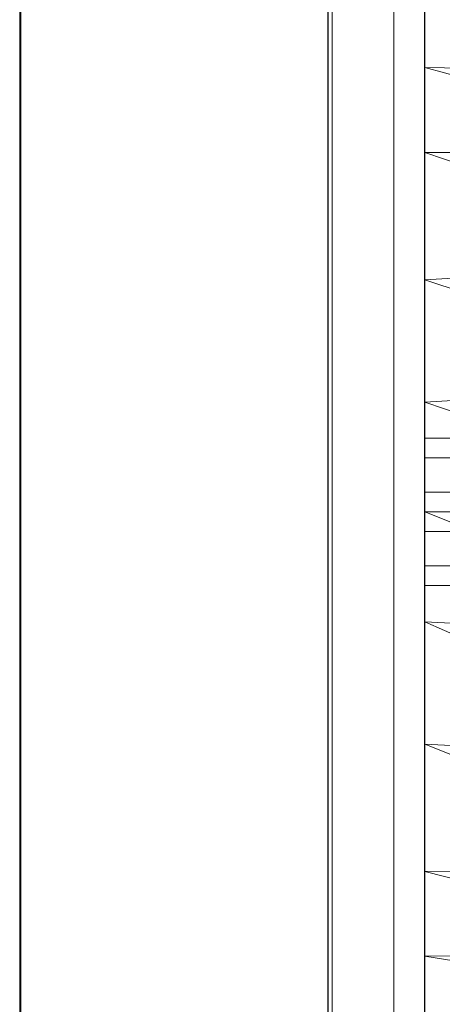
# Model space of a CAD drawing. Header units: metres. Extents: x 397.7 to 427.5, y 12.7 to 28.4.
# Tile 29 of 142: x 404.337 to 404.474, y 26.376 to 26.697. Entities that reach past the tile are written whole.
import ezdxf

# ---------------------------------------------------------------- set-up
doc = ezdxf.new("R2010")
doc.units = ezdxf.units.M
for name, color, linetype, lineweight in [('02_MOBILIARIO', 7, 'Continuous', 18), ('A-DETL-____-MBND', 7, 'Continuous', 18), ('A-GENM-____-OTLN', 7, 'Continuous', 18), ('A-WALL-____-MCUT', 7, 'Continuous', 25), ('A-WALL-____-OTLN', 7, 'Continuous', 25)]:
    doc.layers.add(name, color=color, linetype=linetype, lineweight=lineweight)

# ---------------------------------------------------------------- blocks, each defined once
blk = doc.blocks.new('Family - Rentamans P2-152946-05_CLI_AIRE_P2')
at = {"layer": 'A-DETL-____-MBND', "color": 253, "true_color": 0xaaaaaa}
for p, q in [((0, 0.36146), (0, 0.00406)), ((0, 0.35008), (0, 0.32734)), ((0, 0.32734), (0, 0.29972)), ((0.10273, 0.32574), (0, 0.32734)), ((0, 0.32734), (0.10273, 0.29924)), ((0, 0.29972), (0, 0.2583)), ((0.10273, 0.29924), (0, 0.29972)), ((0, 0.29972), (0.10273, 0.26415)), ((0.10273, 0.26415), (0, 0.2583)), ((0, 0.2583), (0, 0.2185)), ((0, 0.2583), (0.10273, 0.22395)), ((0.10273, 0.22395), (0, 0.2185)), ((0, 0.2185), (0, 0.18276)), ((0, 0.2185), (0.10273, 0.18276)), ((0, 0.20033), (0, 0.20676)), ((0, 0.20676), (0.02, 0.20676)), ((0, 0.20676), (0.02, 0.20676)), ((0, 0.20676), (0, 0.20033)), ((0, 0.20033), (0, 0.18919)), ((0.02, 0.20033), (0, 0.20033)), ((0, 0.18919), (0, 0.20033)), ((0, 0.20033), (0.02, 0.20033)), ((0, 0.18919), (0.02, 0.18919)), ((0, 0.18919), (0, 0.17633)), ((0, 0.17633), (0, 0.18919)), ((0, 0.18919), (0.02, 0.18919)), ((0, 0.18276), (0, 0.14702)), ((0, 0.18276), (0.10273, 0.14157)), ((0.10273, 0.18276), (0, 0.18276)), ((0, 0.17633), (0.02, 0.17633)), ((0, 0.17633), (0, 0.16519)), ((0, 0.16519), (0, 0.17633)), ((0, 0.17633), (0.02, 0.17633)), ((0, 0.16519), (0.02, 0.16519)), ((0, 0.16519), (0, 0.15876)), ((0, 0.15876), (0, 0.16519)), ((0, 0.16519), (0.02, 0.16519)), ((0, 0.15876), (0.02, 0.15876)), ((0, 0.15876), (0.02, 0.15876)), ((0, 0.14702), (0, 0.10722)), ((0.10273, 0.14157), (0, 0.14702)), ((0, 0.14702), (0.10273, 0.10137)), ((0, 0.10722), (0, 0.06579)), ((0.10273, 0.10137), (0, 0.10722)), ((0, 0.10722), (0.10273, 0.06628)), ((0.10273, 0.06628), (0, 0.06579)), ((0, 0.06579), (0, 0.03818)), ((0, 0.06579), (0.10273, 0.03978)), ((0.10273, 0.03978), (0, 0.03818)), ((0, 0.03818), (0, 0.01543)), ((0, 0.03818), (0.10273, 0.02147))]:
    blk.add_line(p, q, dxfattribs=at)
blk = doc.blocks.new('Family - LONDR55-XX_ZZ-ARQ-CAA-M3D-Londres55-152769-05_CLI_AIRE_P2')
at = {"layer": 'A-GENM-____-OTLN', "color": 253, "true_color": 0xaaaaaa}
for p, q in [((0.6, 0.03), (0, 0.03)), ((0.6, 0.03), (0, 0.03)), ((0.6, 0.01), (0, 0.01)), ((0, 0.01), (0.6, 0.01)), ((0, 0.01), (0.6, 0.01)), ((0, 0.01), (0.6, 0.01)), ((0, 0), (0.6, 0)), ((0.6, 0), (0, 0))]:
    blk.add_line(p, q, dxfattribs=at)
blk = doc.blocks.new('Family - Mirall P2-152966-05_CLI_AIRE_P2')
blk.add_blockref('Family - LONDR55-XX_ZZ-ARQ-CAA-M3D-Londres55-152769-05_CLI_AIRE_P2', (0, 0))
blk = doc.blocks.new('Family - Taula 160X80_P2-153138-05_CLI_AIRE_P2')
at = {"layer": 'A-DETL-____-MBND', "color": 253, "true_color": 0xaaaaaa}
for p, q in [((1.59695, 0.80007), (1.59695, 0)), ((1.59695, 0), (1.59695, 0.80007))]:
    blk.add_line(p, q, dxfattribs=at)
blk = doc.blocks.new('Family - Evans P2-153146-05_CLI_AIRE_P2')
at = {"layer": 'A-WALL-____-MCUT', "color": 253, "true_color": 0xaaaaaa}
for p, q in [((4.54879, 0.1), (0, 0.1)), ((0, 0), (4.54879, 0))]:
    blk.add_line(p, q, dxfattribs=at)
at = {"layer": 'A-WALL-____-OTLN', "color": 253, "true_color": 0xaaaaaa}
for p, q in [((4.54879, 0.1), (0, 0.1)), ((0, 0), (4.54879, 0))]:
    blk.add_line(p, q, dxfattribs=at)
at = {"layer": 'A-WALL-____-OTLN', "color": 253, "lineweight": 18, "true_color": 0xaaaaaa}
blk.add_line((0, 0), (4.54879, 0), dxfattribs=at)
blk = doc.blocks.new('LONDR55-XX_ZZ-ARQ-CAA-M3D-Londres55_ifc-1-05_CLI_AIRE_P2')
at = {"layer": '02_MOBILIARIO', "color": 253, "lineweight": 18, "true_color": 0xaaaaaa}
for name, p in [('Family - Taula 160X80_P2-153138-05_CLI_AIRE_P2', (402.73978, 26.26345)), ('Family - Rentamans P2-152946-05_CLI_AIRE_P2', (404.46838, 26.35391))]:
    blk.add_blockref(name, p, dxfattribs=at)
at = {"layer": 'A-GENM-____-OTLN', "color": 253, "lineweight": 18, "true_color": 0xaaaaaa, "rotation": 90}
blk.add_blockref('Family - Mirall P2-152966-05_CLI_AIRE_P2', (404.46831, 26.22386), dxfattribs=at)
at = {"layer": 'A-WALL-____-OTLN', "color": 253, "lineweight": 18, "true_color": 0xaaaaaa, "rotation": 90}
blk.add_blockref('Family - Evans P2-153146-05_CLI_AIRE_P2', (404.43698, 23.51946), dxfattribs=at)

msp = doc.modelspace()

# ---------------------------------------------------------------- block references
at = {"lineweight": 5}
msp.add_blockref('LONDR55-XX_ZZ-ARQ-CAA-M3D-Londres55_ifc-1-05_CLI_AIRE_P2', (0, 0), dxfattribs=at)

doc.saveas('drawing.dxf')
